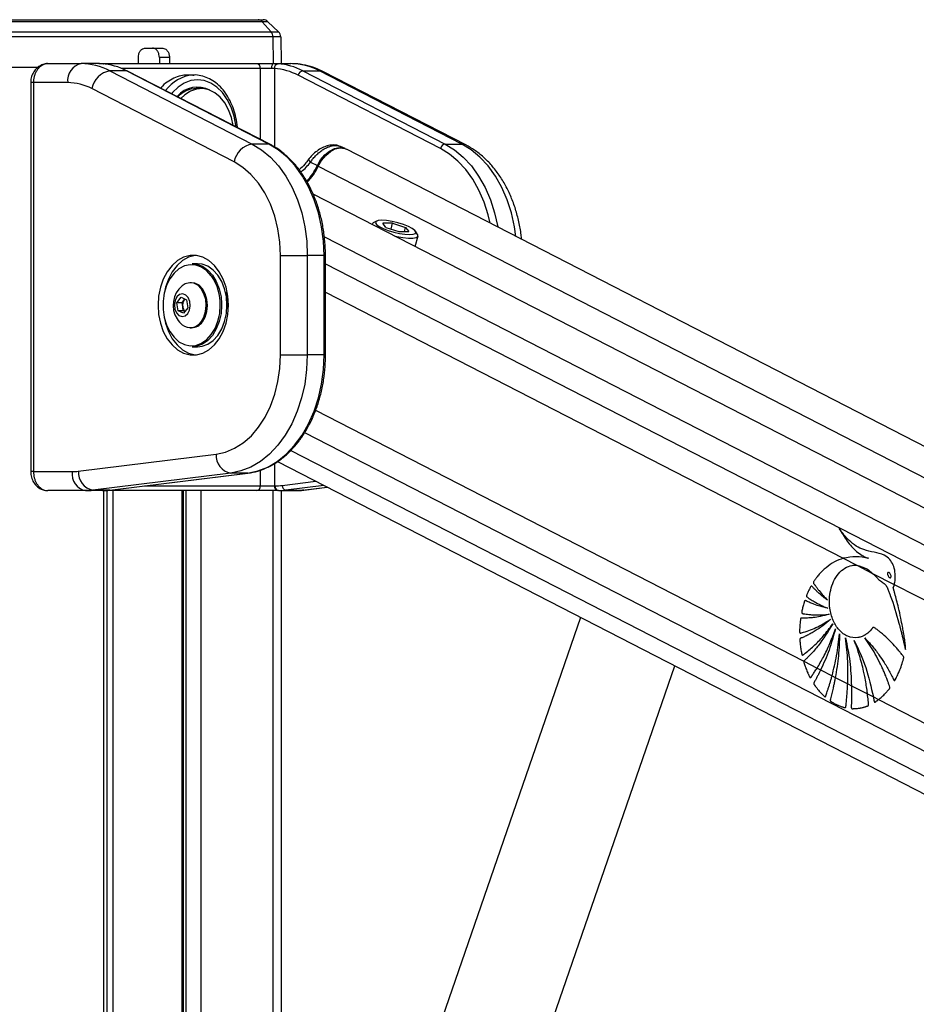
# Model space of a CAD drawing. Header units: millimetres. Extents: x 20 to 23339, y 40 to 19992.
# Tile 50 of 154: x 6815 to 7193, y 7544 to 7959. Entities that reach past the tile are written whole.
import ezdxf

# ---------------------------------------------------------------- set-up
doc = ezdxf.new("R2010")
doc.units = ezdxf.units.MM
doc.header["$LTSCALE"] = 2

msp = doc.modelspace()

# ---------------------------------------------------------------- linework, layer by layer
at = {"color": 7, "linetype": 'Continuous', "lineweight": 25}
for p, q in [((6806.09, 7959.49), (6915.45, 7959.49)), ((6917.19, 7958.65), (6807.25, 7958.65)), ((6915.45, 7959.49), (6917.52, 7959.49)), ((6920.89, 7954.36), (6917.19, 7958.65)), ((6919.6, 7958.65), (6917.19, 7958.65)), ((6924.05, 7954.36), (6919.6, 7958.65)), ((6809.71, 7954.36), (6920.89, 7954.36)), ((6920.89, 7954.36), (6924.05, 7954.36)), ((6921.65, 7952.25), (6810.22, 7952.25)), ((6924.96, 7952.25), (6921.65, 7952.25)), ((6924.96, 7952.25), (6925.16, 7940.96)), ((6867.79, 7947.49), (6875.24, 7947.49)), ((6826.84, 7940.96), (6840.85, 7940.96)), ((6848.24, 7940.96), (6840.85, 7940.96)), ((6848.24, 7940.96), (6850.01, 7940.96)), ((6850.01, 7940.96), (6914.83, 7940.96)), ((6864.96, 7940.96), (6864.96, 7943.56)), ((6878.06, 7943.56), (6873.82, 7943.56)), ((6873.82, 7943.56), (6873.88, 7940.96)), ((6878.06, 7943.56), (6878.13, 7940.96)), ((6914.83, 7940.96), (6921.86, 7940.96)), ((6921.86, 7940.96), (6929.24, 7940.96)), ((6810.34, 7939.49), (6822.89, 7939.49)), ((6852.95, 7937.94), (6912.92, 7907.07)), ((6860.02, 7937.94), (6852.95, 7937.94)), ((6919.99, 7907.07), (6860.02, 7937.94)), ((6920.42, 7906.97), (6860.45, 7937.84)), ((6888.47, 7936.16), (6885.63, 7936.16)), ((6887.93, 7936.15), (6888.47, 7936.16)), ((6921.08, 7938.96), (6916.4, 7938.96)), ((6934.26, 7937.94), (6994.24, 7907.07)), ((6934.26, 7937.94), (6941.33, 7937.94)), ((7001.31, 7907.07), (6941.33, 7937.94)), ((7003.04, 7906.67), (6943.06, 7937.54)), ((6819.57, 7932.96), (6819.57, 7768.96)), ((6820.74, 7932.96), (6820.74, 7768.96)), ((6835.2, 7932.96), (6820.74, 7932.96)), ((6992.34, 7905.19), (6932.37, 7936.06)), ((6905.33, 7899.55), (6845.35, 7930.42)), ((6891.44, 7930.46), (6889.39, 7930.46)), ((6919.99, 7907.07), (6912.92, 7907.07)), ((6952.1, 7905.13), (6950.19, 7906.02)), ((8153.66, 7287.66), (6952.67, 7904.86)), ((6994.24, 7907.07), (7001.31, 7907.07)), ((6936.92, 7900.82), (6936.93, 7900.84)), ((6937.57, 7899.43), (6940.42, 7897.96)), ((8129.24, 7274.09), (6938.61, 7885.97)), ((6965.35, 7874.57), (6963.95, 7873.8)), ((6963.49, 7873.3), (6963.47, 7873.2)), ((6972.17, 7873.67), (6968.01, 7873.67)), ((6969.32, 7871.94), (6968.01, 7873.67)), ((6969.32, 7871.94), (6974.77, 7870.2)), ((6971.54, 7871.23), (6972.17, 7873.67)), ((6972.17, 7873.67), (6977.62, 7871.94)), ((6974.77, 7870.2), (6978.92, 7870.2)), ((6977.17, 7870.2), (6977.62, 7871.94)), ((6977.62, 7871.94), (6978.92, 7870.2)), ((6982.71, 7868.98), (6981.86, 7870.33)), ((6981.71, 7863.82), (6982.86, 7868.32)), ((6924.87, 7860.09), (6936.18, 7860.09)), ((6924.87, 7818.15), (6924.87, 7860.09)), ((6936.18, 7860.09), (6936.18, 7818.15)), ((6943.25, 7860.09), (6936.18, 7860.09)), ((6943.25, 7818.15), (6943.25, 7860.09)), ((6943.84, 7818.15), (6943.84, 7860.09)), ((6889.94, 7856.62), (6887.68, 7856.62)), ((6887.39, 7848.62), (6886.86, 7848.62)), ((6881.17, 7840.16), (6882.97, 7842.5)), ((6882.97, 7842.5), (6885.31, 7841.46)), ((6883.37, 7840.16), (6884.28, 7841.33)), ((6884.28, 7841.33), (6884.62, 7841.77)), ((6885.31, 7841.46), (6885.84, 7838.08)), ((6881.7, 7836.77), (6881.17, 7840.16)), ((6883.37, 7840.16), (6881.17, 7840.16)), ((6884.04, 7835.74), (6881.7, 7836.77)), ((6883.91, 7836.77), (6881.7, 7836.77)), ((6883.64, 7838.46), (6883.37, 7840.16)), ((6883.91, 7836.77), (6883.64, 7838.46)), ((6884.6, 7836.47), (6883.91, 7836.77)), ((6885.84, 7838.08), (6884.04, 7835.74)), ((6902.31, 7839.12), (6902.29, 7837.98)), ((6886.86, 7829.62), (6887.39, 7829.62)), ((6887.68, 7821.62), (6889.94, 7821.62)), ((6924.87, 7818.15), (6936.18, 7818.15)), ((6943.25, 7818.15), (6936.18, 7818.15)), ((6839.65, 7769.12), (6897.76, 7776.31)), ((6923.57, 7773.2), (7968.68, 7236.12)), ((6820.74, 7768.96), (6837.06, 7768.96)), ((6903.91, 7768.34), (6845.8, 7761.15)), ((6852.87, 7761.15), (6910.98, 7768.34)), ((6852.99, 7761.16), (6911.1, 7768.35)), ((6910.98, 7768.34), (6903.91, 7768.34)), ((6911.1, 7768.35), (6910.98, 7768.34)), ((6916.4, 7762.96), (6922.35, 7762.96)), ((6922.35, 7762.96), (6922.62, 7762.96)), ((6934.68, 7761.18), (6944.59, 7762.4)), ((6842.72, 7760.96), (6826.84, 7760.96)), ((6849.79, 7760.96), (6842.72, 7760.96)), ((6852.87, 7761.15), (6845.8, 7761.15)), ((6850.01, 7760.96), (6849.79, 7760.96)), ((6914.83, 7760.96), (6850.01, 7760.96)), ((6851.82, 6590.02), (6851.82, 7760.96)), ((6852.99, 7761.16), (6852.87, 7761.15)), ((6883.98, 7218.4), (6883.98, 7760.96)), ((6923.76, 7760.96), (6914.83, 7760.96)), ((6924.03, 7760.96), (6923.76, 7760.96)), ((6924.03, 7760.96), (6931.1, 7760.96)), ((6925.18, 7760.96), (6925.18, 7305.15)), ((6927.12, 7761.15), (6934.19, 7761.15)), ((7162.14, 7732.44), (7167.8, 7729.53)), ((7167.8, 7729.53), (7174.5, 7726.09)), ((7174.5, 7726.09), (7183.64, 7721.39)), ((7183.64, 7721.39), (7915.04, 7345.51)), ((7051.38, 7707.52), (6977.1, 7492.63)), ((7145.5, 7689.04), (7151.1, 7686.16)), ((7018.96, 7478.15), (7091.18, 7687.07)), ((7151.1, 7686.16), (7152.61, 7685.38)), ((7152.61, 7685.38), (7157.42, 7682.91)), ((7157.42, 7682.91), (7158.79, 7682.21)), ((7158.79, 7682.21), (7164.01, 7679.53)), ((7164.01, 7679.53), (7165.59, 7678.71)), ((7165.59, 7678.71), (7172.35, 7675.24)), ((7172.35, 7675.24), (7174.82, 7673.97)), ((7174.82, 7673.97), (7176.98, 7672.86)), ((7176.98, 7672.86), (7903.1, 7299.7))]:
    msp.add_line(p, q, dxfattribs=at)
at = {"color": 8, "linetype": 'Continuous', "lineweight": 25}
for p, q in [((6921.65, 7952.25), (6921.81, 7940.96)), ((6916.4, 7938.96), (6857.82, 7938.96)), ((6916.4, 7909.04), (6916.4, 7938.96)), ((6922.35, 7938.9), (6922.35, 7905.83)), ((6820.74, 7932.96), (6819.57, 7932.96)), ((6940.81, 7897.75), (8141.32, 7280.8)), ((6943.37, 7867.99), (8114.71, 7266.02)), ((6943.84, 7860.09), (6943.25, 7860.09)), ((6943.84, 7856.64), (7930.77, 7349.45)), ((6943.84, 7844.62), (7162.14, 7732.44)), ((6900.04, 7839.84), (6900.05, 7839.12)), ((6943.84, 7818.15), (6943.25, 7818.15)), ((6939.65, 7794.83), (7145.5, 7689.04)), ((6935.06, 7785.45), (7913.5, 7282.62)), ((6929.17, 7777.89), (8023.64, 7215.44)), ((6922.35, 7772.42), (6922.35, 7762.96)), ((6820.74, 7768.96), (6819.57, 7768.96)), ((6916.4, 7762.96), (6916.4, 7769.61)), ((6867.56, 7762.96), (6916.4, 7762.96)), ((6925.58, 7763.14), (6939.75, 7764.89)), ((6943.17, 7763.13), (6927.12, 7761.15)), ((6934.19, 7761.15), (6944.54, 7762.43)), ((6850.06, 7760.96), (6850.01, 7760.96)), ((6850.44, 6590.02), (6850.44, 7760.96)), ((6854.22, 7760.96), (6854.22, 7218.4)), ((6883.4, 7218.4), (6883.4, 7760.96)), ((6885.18, 7216.08), (6885.18, 7760.96)), ((6891.35, 7760.96), (6891.35, 7213.52)), ((6921.84, 7295.46), (6921.84, 7760.96)), ((6934.68, 7761.18), (6934.19, 7761.15))]:
    msp.add_line(p, q, dxfattribs=at)
at = {"color": 8, "linetype": 'Continuous', "lineweight": 25, "flags": 128}
for points in [[(6850.01, 7940.96), (6850.26, 7940.92), (6850.45, 7940.83)], [(6943.06, 7937.54), (6942.4, 7937.8), (6941.33, 7937.94)], [(6906.11, 7914.34), (6906.04, 7914.99), (6905.3, 7918.89), (6904.09, 7922.56), (6902.45, 7925.87), (6900.43, 7928.73), (6898.08, 7931.05), (6895.49, 7932.76), (6892.73, 7933.81), (6889.88, 7934.16), (6887.03, 7933.81), (6884.27, 7932.76), (6881.68, 7931.05), (6879.34, 7928.73), (6878.98, 7928.3)], [(6920.42, 7906.97), (6920.26, 7907.04), (6919.99, 7907.07)], [(7013.28, 7873.71), (7012.42, 7877.29), (7010.7, 7882.62), (7008.53, 7887.62), (7005.95, 7892.21), (7003, 7896.31), (6999.71, 7899.88), (6996.14, 7902.86), (6992.34, 7905.19)], [(6994.24, 7907.07), (6998.2, 7904.64), (7001.92, 7901.54), (7005.34, 7897.82), (7008.42, 7893.54), (7011.11, 7888.77), (7013.36, 7883.56), (7015.15, 7878.01), (7016.45, 7872.18), (7016.47, 7872.07)], [(7024.11, 7868.14), (7023.52, 7872.18), (7022.22, 7878.01), (7020.43, 7883.56), (7018.18, 7888.77), (7015.49, 7893.54), (7012.41, 7897.82), (7008.99, 7901.54), (7005.27, 7904.64), (7001.31, 7907.07)], [(7003.04, 7906.67), (7002.38, 7906.93), (7001.31, 7907.07)], [(6937.57, 7899.43), (6937.24, 7899.84), (6937.02, 7900.2), (6936.89, 7900.5), (6936.88, 7900.73), (6936.92, 7900.82)], [(6899.04, 7834.5), (6899.24, 7835.68), (6899.49, 7839.12)]]:
    msp.add_lwpolyline(points, dxfattribs=at)
at = {"color": 7, "linetype": 'Continuous', "lineweight": 25, "flags": 128}
for points in [[(6921.86, 7940.96), (6921.71, 7940.92), (6921.56, 7940.81), (6921.43, 7940.62), (6921.31, 7940.37), (6921.21, 7940.07), (6921.14, 7939.72), (6921.1, 7939.35), (6921.08, 7938.96)], [(6860.45, 7937.84), (6860.28, 7937.91), (6860.02, 7937.94)], [(6904.93, 7914.94), (6904.23, 7918.23), (6903.03, 7921.52), (6901.4, 7924.43), (6899.42, 7926.86), (6897.15, 7928.71), (6894.67, 7929.91), (6892.08, 7930.44), (6889.46, 7930.26), (6886.91, 7929.38), (6884.53, 7927.83), (6882.91, 7926.28)], [(6912.92, 7907.07), (6916.88, 7904.64), (6920.6, 7901.54), (6924.02, 7897.82), (6927.1, 7893.54), (6929.79, 7888.77), (6932.05, 7883.56), (6933.84, 7878.01), (6935.13, 7872.18), (6935.92, 7866.18), (6936.18, 7860.09)], [(6943.25, 7860.09), (6942.99, 7866.18), (6942.2, 7872.18), (6940.91, 7878.01), (6939.12, 7883.56), (6936.86, 7888.77), (6934.17, 7893.54), (6931.09, 7897.82), (6927.67, 7901.54), (6923.95, 7904.64), (6919.99, 7907.07)], [(6940.42, 7897.96), (6941.79, 7900.39), (6943.52, 7902.49), (6945.49, 7904.13), (6947.58, 7905.18), (6949.64, 7905.6), (6951.54, 7905.35), (6952.3, 7905.02)], [(6940.81, 7897.75), (6942.19, 7900.19), (6943.93, 7902.29), (6945.9, 7903.93), (6947.98, 7904.99), (6950.05, 7905.41), (6951.96, 7905.15), (6952.67, 7904.86)], [(6924.87, 7860.09), (6924.6, 7865.77), (6923.78, 7871.35), (6922.44, 7876.72), (6920.6, 7881.79), (6918.29, 7886.46), (6915.55, 7890.64), (6912.44, 7894.26), (6909.01, 7897.25), (6905.33, 7899.55)], [(6967.62, 7874.94), (6966.1, 7874.82), (6965.18, 7874.46), (6964.94, 7873.9), (6965.38, 7873.18), (6966.48, 7872.36), (6968.14, 7871.51), (6970.24, 7870.69), (6972.6, 7869.97), (6975.02, 7869.41), (6977.33, 7869.05), (6979.32, 7868.93), (6980.83, 7869.05), (6981.75, 7869.41), (6982, 7869.97), (6981.56, 7870.69), (6980.46, 7871.51), (6978.8, 7872.36), (6976.7, 7873.18), (6974.34, 7873.9), (6971.91, 7874.46), (6969.61, 7874.82), (6967.62, 7874.94)], [(6963.95, 7873.8), (6963.83, 7873.73), (6963.48, 7873.19)], [(6972.76, 7868.42), (6973.87, 7868.16), (6976.46, 7867.68), (6978.8, 7867.42), (6980.73, 7867.42), (6982.09, 7867.68), (6982.8, 7868.16), (6982.79, 7868.84), (6982.71, 7868.98)], [(6873.25, 7839.12), (6873.5, 7835.26), (6874.25, 7831.53), (6875.48, 7828.06), (6877.13, 7824.97), (6879.15, 7822.36), (6881.48, 7820.32), (6884.04, 7818.92), (6886.73, 7818.21), (6889.47, 7818.21), (6892.16, 7818.92), (6894.72, 7820.32), (6897.05, 7822.36), (6899.07, 7824.97), (6900.73, 7828.06), (6901.95, 7831.53), (6902.7, 7835.26), (6902.95, 7839.12), (6902.7, 7842.98), (6901.95, 7846.7), (6900.73, 7850.17), (6899.07, 7853.26), (6897.05, 7855.88), (6894.72, 7857.92), (6892.16, 7859.32), (6889.47, 7860.03), (6886.73, 7860.03), (6884.04, 7859.32), (6881.48, 7857.92), (6879.15, 7855.88), (6877.13, 7853.26), (6875.48, 7850.17), (6874.25, 7846.7), (6873.5, 7842.98), (6873.25, 7839.12)], [(6889.16, 7860.06), (6888.85, 7860.03), (6886.16, 7859.32), (6883.6, 7857.92), (6881.27, 7855.88), (6879.25, 7853.26), (6877.6, 7850.17), (6876.38, 7846.7), (6875.67, 7843.33)], [(6895.89, 7851.28), (6895.72, 7851.51), (6893.79, 7853.63), (6891.59, 7855.15), (6889.22, 7856.02), (6886.78, 7856.2), (6884.36, 7855.67), (6882.07, 7854.47), (6879.99, 7852.64), (6878.22, 7850.26), (6876.82, 7847.42), (6875.86, 7844.24), (6875.36, 7840.85), (6875.36, 7837.39), (6875.86, 7834), (6876.82, 7830.82), (6878.22, 7827.98), (6879.99, 7825.6), (6882.07, 7823.76), (6884.36, 7822.56), (6886.78, 7822.04), (6889.22, 7822.21), (6891.59, 7823.08), (6893.79, 7824.61), (6895.72, 7826.72), (6897.32, 7829.35), (6898.51, 7832.37), (6899.04, 7834.5)], [(6887.68, 7856.62), (6889.55, 7856.42), (6891.97, 7855.53), (6894.22, 7853.97), (6896.2, 7851.8), (6897.83, 7849.11), (6899.05, 7846.02), (6899.8, 7842.64), (6900.04, 7839.84)], [(6902.31, 7839.12), (6902.06, 7842.64), (6901.31, 7846.02), (6900.1, 7849.11), (6898.46, 7851.8), (6896.48, 7853.97), (6894.24, 7855.53), (6891.81, 7856.42), (6889.94, 7856.62)], [(6891.4, 7832.12), (6892.57, 7834.11), (6893.31, 7836.48), (6893.57, 7839.04), (6893.34, 7841.6), (6892.62, 7843.99), (6891.48, 7846.01), (6890, 7847.52), (6888.28, 7848.4), (6886.45, 7848.6), (6884.66, 7848.1), (6883.48, 7847.33)], [(6891.94, 7832.12), (6893.1, 7834.11), (6893.85, 7836.48), (6894.11, 7839.04), (6893.88, 7841.6), (6893.16, 7843.99), (6892.02, 7846.01), (6890.53, 7847.52), (6888.82, 7848.4), (6887.39, 7848.62)], [(6885.78, 7835.62), (6886.55, 7837.11), (6886.86, 7838.92), (6886.66, 7840.75), (6885.98, 7842.33), (6884.92, 7843.42), (6883.65, 7843.86), (6882.35, 7843.58), (6881.23, 7842.62), (6880.46, 7841.12), (6880.15, 7839.32), (6880.35, 7837.49), (6881.03, 7835.9), (6882.09, 7834.81), (6883.36, 7834.37), (6884.66, 7834.66), (6885.78, 7835.62)], [(6884.68, 7841.74), (6884.49, 7841.57), (6884.28, 7841.33)], [(6901.66, 7844.68), (6902.07, 7842.56), (6902.31, 7839.12)], [(6900.05, 7839.12), (6899.8, 7835.59), (6899.05, 7832.22), (6897.83, 7829.12), (6896.2, 7826.43), (6894.22, 7824.27), (6891.97, 7822.71), (6889.55, 7821.82), (6887.68, 7821.62)], [(6889.94, 7821.62), (6891.81, 7821.82), (6894.24, 7822.71), (6896.48, 7824.27), (6898.46, 7826.43), (6900.1, 7829.12), (6901.31, 7832.22), (6902.06, 7835.59), (6902.31, 7839.12)], [(6875.67, 7834.91), (6876.38, 7831.53), (6877.6, 7828.06), (6879.25, 7824.97), (6881.27, 7822.36), (6883.6, 7820.32), (6886.16, 7818.92), (6888.85, 7818.21), (6889.16, 7818.17)], [(6897.76, 7776.31), (6901.71, 7777.18), (6905.55, 7778.8), (6909.2, 7781.13), (6912.59, 7784.13), (6915.67, 7787.75), (6918.37, 7791.92), (6920.65, 7796.57), (6922.47, 7801.61), (6923.8, 7806.96), (6924.6, 7812.5), (6924.87, 7818.15)], [(6936.18, 7818.15), (6935.91, 7811.98), (6935.11, 7805.91), (6933.78, 7800.03), (6931.95, 7794.42), (6929.64, 7789.17), (6926.9, 7784.37), (6923.75, 7780.08), (6920.26, 7776.37), (6916.47, 7773.3), (6912.44, 7770.92), (6908.23, 7769.26), (6903.91, 7768.34)], [(6910.98, 7768.34), (6915.3, 7769.26), (6919.51, 7770.92), (6923.54, 7773.3), (6927.33, 7776.37), (6930.82, 7780.08), (6933.97, 7784.37), (6936.71, 7789.17), (6939.02, 7794.42), (6940.85, 7800.03), (6942.18, 7805.91), (6942.99, 7811.98), (6943.25, 7818.15)]]:
    msp.add_lwpolyline(points, dxfattribs=at)
at = {"color": 7, "linetype": 'Continuous', "lineweight": 25}
for centre, radius, start, end in [((6915.41, 7957.19), 2.3, 39.3461, 88.8834), ((6917.52, 7956.49), 3, 46, 90), ((6918.34, 7952.24), 3.31, 0.1104, 39.6928), ((6921.96, 7952.2), 3, 1, 46), ((6842.27, 7933.96), 7.14, 101.4218, 188.0495), ((6840.71, 7914.62), 26.34, 62.3133, 89.6828), ((6847.69, 7914.36), 26.61, 62.4016, 85.9183), ((6914.59, 7939.15), 1.82, 353.8573, 82.1256), ((6924.19, 7939.09), 1.85, 101.3299, 185.5863), ((6921.94, 7914.36), 26.61, 62.4016, 85.9183), ((6929.1, 7914.62), 26.34, 62.3133, 89.6828), ((6854.53, 7928.75), 9.32, 99.7581, 169.6801), ((6920.53, 7913.42), 25.55, 62.4016, 85.9183), ((6934.66, 7935.65), 2.33, 99.7581, 169.6801), ((6835.07, 7910.83), 22.12, 62.3133, 89.6828), ((6889.82, 7920.01), 11.09, 61.4127, 140.2057), ((6889.72, 7919.09), 11.37, 91.6631, 136.0223), ((6914.5, 7897.88), 9.32, 99.7581, 169.6801), ((6994.63, 7904.77), 2.33, 99.7581, 169.6801), ((6919.51, 7907.43), 22.95, 315.5559, 335.6295), ((6919.99, 7907.18), 22.86, 314.8525, 335.6477), ((6890.23, 7839.12), 10.63, 129.3893, 212.9981), ((6887.4, 7839.13), 3.82, 144.892, 190.0632), ((6886.66, 7838.8), 3.04, 186.263, 228.4411), ((6890.23, 7839.12), 10.63, 212.9981, 230.6107), ((6886.9, 7835.04), 5.37, 230.4827, 327.0175), ((6887.18, 7835.38), 5.77, 272.1423, 325.5535), ((6905.4, 7775.84), 7.65, 176.5252, 258.7875), ((6844.13, 7767.96), 7.14, 171.9505, 258.5782), ((6837.06, 7790.03), 21.07, 270.0053, 277.0613), ((6847.29, 7768.65), 7.65, 176.5252, 258.7875), ((6914.59, 7762.76), 1.82, 277.8744, 6.1427), ((6924.12, 7762.71), 1.79, 171.9505, 258.5782), ((6924.39, 7762.71), 1.79, 171.9505, 258.5782), ((6922.62, 7787.04), 24.08, 270.0053, 277.0613), ((6927.49, 7763.02), 1.91, 176.5252, 258.7875), ((6842.71, 7786.04), 25.09, 270.0053, 277.0613), ((6849.79, 7786.04), 25.09, 270.0053, 277.0613), ((6924.03, 7786.04), 25.09, 270.0053, 277.0613), ((6931.1, 7786.04), 25.09, 270.0053, 277.0613)]:
    msp.add_arc(centre, radius, start, end, dxfattribs=at)
at = {"color": 8, "linetype": 'Continuous', "lineweight": 25}
for centre, radius, start, end in [((6889.28, 7920.48), 15.72, 94.9261, 144.5856), ((6944.87, 7906.71), 9.82, 243.01, 245.6299), ((6878.42, 7839.51), 21.07, 358.9414, 33.9683)]:
    msp.add_arc(centre, radius, start, end, dxfattribs=at)
at = {"color": 7, "linetype": 'Continuous', "lineweight": 25}
for points, knots in [([(6864.96, 7943.56), (6864.99, 7944.01), (6865.06, 7944.91), (6865.55, 7946.09), (6866.29, 7946.98), (6867.08, 7947.43), (6867.6, 7947.47), (6867.79, 7947.49)], [0, 0, 0, 0, 0.217051, 0.434103, 0.651134, 0.868186, 1, 1, 1, 1]), ([(6873.82, 7943.56), (6873.78, 7944.01), (6873.69, 7944.91), (6873.19, 7946.09), (6872.46, 7946.98), (6871.69, 7947.43), (6871.18, 7947.47), (6870.99, 7947.49)], [0, 0, 0, 0, 0.217049, 0.434099, 0.651128, 0.868179, 1, 1, 1, 1]), ([(6875.24, 7947.49), (6875.55, 7947.45), (6876.18, 7947.36), (6877.02, 7946.67), (6877.66, 7945.65), (6878, 7944.55), (6878.04, 7943.83), (6878.06, 7943.56)], [0, 0, 0, 0, 0.217103, 0.434207, 0.651285, 0.868325, 1, 1, 1, 1]), ([(6826.83, 7940.94), (6826.79, 7940.95), (6826.08, 7941.03), (6824.68, 7940.67), (6822.86, 7939.78), (6821.34, 7938.36), (6820.25, 7936.55), (6819.62, 7934.68), (6819.63, 7933.45), (6819.63, 7932.96)], [0, 0, 0, 0, 0.010624, 0.1835247, 0.354577, 0.5251379, 0.6992901, 0.8788502, 1, 1, 1, 1]), ([(6826.84, 7940.96), (6826.67, 7940.95), (6826.33, 7940.94), (6825.82, 7940.85), (6825.31, 7940.71), (6824.81, 7940.51), (6824.33, 7940.26), (6823.86, 7939.95), (6823.42, 7939.59), (6823, 7939.18), (6822.61, 7938.73), (6822.25, 7938.24), (6821.92, 7937.7), (6821.53, 7936.95), (6821.22, 7936.14), (6820.99, 7935.29), (6820.86, 7934.57), (6820.76, 7933.8), (6820.74, 7933.24), (6820.74, 7932.96)], [0, 0, 0, 0, 0.053326, 0.107028, 0.161914, 0.21721, 0.270624, 0.324415, 0.379401, 0.4348, 0.488108, 0.541793, 0.596673, 0.651967, 0.75832, 0.812311, 0.867099, 0.933183, 1, 1, 1, 1]), ([(6849.58, 7940.9), (6849.52, 7940.91), (6849.31, 7940.92), (6849, 7940.94), (6848.65, 7940.95), (6848.41, 7940.96), (6848.28, 7940.96), (6848.24, 7940.96)], [0, 0, 0, 0, 0.122193, 0.36779, 0.617695, 0.872055, 1, 1, 1, 1]), ([(6921.86, 7940.96), (6922.04, 7940.96), (6922.39, 7940.96), (6922.9, 7940.95), (6923.39, 7940.93), (6923.68, 7940.91), (6923.83, 7940.9)], [0, 0, 0, 0, 0.2445517, 0.4911943, 0.7444551, 1, 1, 1, 1]), ([(6943.06, 7937.54), (6942.26, 7937.93), (6940.11, 7938.97), (6936.46, 7940.15), (6932.62, 7940.86), (6930.21, 7940.93), (6929.24, 7940.96)], [0, 0, 0, 0, 0.183481, 0.491955, 0.79717, 1, 1, 1, 1]), ([(6906.73, 7914.02), (6906.72, 7914.08), (6906.68, 7915.48), (6906.16, 7918.15), (6905.15, 7921.92), (6903.66, 7925.41), (6901.8, 7928.54), (6899.57, 7931.23), (6897.05, 7933.4), (6894.29, 7935), (6891.39, 7935.92), (6889.22, 7936.27), (6888.06, 7936.12), (6887.89, 7936.1)], [0, 0, 0, 0, 0.005131, 0.114038, 0.223071, 0.332272, 0.441638, 0.551027, 0.660122, 0.768456, 0.875571, 0.981348, 1, 1, 1, 1]), ([(6922.35, 7938.9), (6922.26, 7938.91), (6922.08, 7938.93), (6921.77, 7938.95), (6921.44, 7938.96), (6921.2, 7938.96), (6921.08, 7938.96)], [0, 0, 0, 0, 0.2440583, 0.4903694, 0.7439183, 1, 1, 1, 1]), ([(6885.64, 7936.08), (6884.95, 7936.08), (6883.28, 7936.08), (6880.6, 7935.26), (6877.76, 7933.73), (6875.65, 7932.15), (6874.64, 7930.94), (6874.41, 7930.66)], [0, 0, 0, 0, 0.171999, 0.419857, 0.674894, 0.922924, 1, 1, 1, 1]), ([(6943.84, 7860.09), (6943.83, 7861.08), (6943.79, 7863.95), (6943.38, 7868.67), (6942.47, 7874.17), (6941.12, 7879.49), (6939.35, 7884.56), (6937.17, 7889.34), (6934.62, 7893.74), (6931.72, 7897.72), (6928.51, 7901.22), (6925.1, 7904.13), (6922.35, 7905.95), (6920.79, 7906.78), (6920.42, 7906.97)], [0, 0, 0, 0, 0.049171, 0.142068, 0.235022, 0.32801, 0.421041, 0.514118, 0.607231, 0.700348, 0.793408, 0.886328, 0.973612, 1, 1, 1, 1]), ([(6950.17, 7905.97), (6949.8, 7906.14), (6948.85, 7906.59), (6947.12, 7906.73), (6945.1, 7906.5), (6942.95, 7905.77), (6940.76, 7904.56), (6938.73, 7902.9), (6937.42, 7901.61), (6936.95, 7900.86), (6936.93, 7900.83)], [0, 0, 0, 0, 0.087117, 0.21869, 0.35615, 0.507536, 0.667365, 0.829274, 0.994434, 1, 1, 1, 1]), ([(6937.57, 7899.43), (6937.85, 7899.85), (6938.3, 7900.52), (6939.19, 7901.61), (6940.02, 7902.5), (6940.9, 7903.3), (6941.79, 7904.02), (6942.71, 7904.66), (6943.63, 7905.2), (6944.55, 7905.66), (6945.47, 7906.02), (6946.37, 7906.27), (6947.26, 7906.44), (6948.11, 7906.49), (6948.91, 7906.42), (6949.48, 7906.29), (6949.91, 7906.16), (6950.13, 7906.05), (6950.19, 7906.02)], [0, 0, 0, 0, 0.086519, 0.136994, 0.239537, 0.291724, 0.340202, 0.438623, 0.488674, 0.536368, 0.633212, 0.682468, 0.731115, 0.829996, 0.880343, 0.931287, 0.982603, 1, 1, 1, 1]), ([(7026.52, 7866.9), (7026.47, 7867.53), (7026.27, 7870.03), (7025.44, 7874.31), (7024.04, 7879.67), (7022.15, 7884.8), (7019.83, 7889.62), (7017.1, 7894.07), (7013.98, 7898.09), (7010.5, 7901.61), (7006.85, 7904.52), (7004.26, 7905.98), (7003.04, 7906.67)], [0, 0, 0, 0, 0.035868, 0.144021, 0.252352, 0.360895, 0.469647, 0.578523, 0.687306, 0.795683, 0.90325, 1, 1, 1, 1]), ([(6936.89, 7900.85), (6936.48, 7900.3), (6935.41, 7898.89), (6933.98, 7897.3), (6932.94, 7896.37), (6932.73, 7896.18)], [0, 0, 0, 0, 0.337695, 0.866303, 1, 1, 1, 1]), ([(6917.69, 7770.06), (6918.84, 7770.55), (6921.27, 7771.58), (6924.8, 7773.88), (6928.27, 7776.78), (6931.47, 7780.22), (6934.38, 7784.14), (6936.96, 7788.5), (6939.17, 7793.23), (6940.97, 7798.27), (6942.37, 7803.57), (6943.32, 7809.05), (6943.78, 7813.94), (6943.82, 7816.98), (6943.84, 7818.15)], [0, 0, 0, 0, 0.075973, 0.162036, 0.248467, 0.335227, 0.422233, 0.509398, 0.596648, 0.683931, 0.771215, 0.85849, 0.94576, 1, 1, 1, 1]), ([(6819.57, 7768.96), (6819.57, 7768.93), (6819.51, 7768.14), (6819.82, 7766.57), (6820.69, 7764.44), (6822.12, 7762.71), (6823.87, 7761.57), (6825.48, 7760.98), (6826.48, 7761.02), (6826.84, 7761.04)], [0, 0, 0, 0, 0.007235, 0.19321, 0.383125, 0.575022, 0.744089, 0.910323, 1, 1, 1, 1]), ([(6820.74, 7768.96), (6820.75, 7768.52), (6820.79, 7767.63), (6821.05, 7766.34), (6821.46, 7765.11), (6822.02, 7763.99), (6822.72, 7763.01), (6823.53, 7762.2), (6824.44, 7761.56), (6825.32, 7761.18), (6826.13, 7760.99), (6826.6, 7760.97), (6826.84, 7760.96)], [0, 0, 0, 0, 0.1046551, 0.2123029, 0.3167379, 0.4241342, 0.5288913, 0.6366189, 0.7423796, 0.8511827, 0.9250868, 1, 1, 1, 1]), ([(6911.1, 7768.35), (6911.84, 7768.46), (6913.91, 7768.78), (6916.13, 7769.33), (6917.55, 7769.99), (6917.69, 7770.06)], [0, 0, 0, 0, 0.329072, 0.931306, 1, 1, 1, 1]), ([(6931.1, 7760.96), (6931.99, 7760.98), (6933.18, 7761), (6934.36, 7761.14), (6934.68, 7761.18)], [0, 0, 0, 0, 0.738202, 1, 1, 1, 1]), ([(7183.64, 7721.39), (7183.69, 7721.57), (7183.74, 7721.8), (7183.8, 7722.05), (7183.83, 7722.22), (7183.92, 7722.71), (7184.13, 7724.22), (7184.07, 7726.75), (7183.28, 7729.7), (7181.72, 7732.23), (7178.96, 7734.27), (7175.12, 7734.96), (7171.13, 7735.86), (7167.5, 7737.41), (7164.74, 7739.74), (7162.36, 7742.29), (7161.09, 7744.1), (7160.44, 7745.02)], [0, 0, 0, 0, 0.0128243, 0.0160293, 0.0176317, 0.0240423, 0.0497305, 0.1190583, 0.1883106, 0.2569438, 0.3409778, 0.4760744, 0.611696, 0.7174469, 0.8271337, 0.9131092, 1, 1, 1, 1]), ([(7160.44, 7745.02), (7161.5, 7743.18), (7163.61, 7739.52), (7167.03, 7735.8), (7169.75, 7733.81), (7171.25, 7733.03), (7172.13, 7732.64), (7172.59, 7732.5), (7172.82, 7732.43)], [0, 0, 0, 0, 0.325675, 0.650339, 0.822905, 0.91105, 0.955444, 1, 1, 1, 1]), ([(9018.44, 7736.15), (9004.86, 7728.61), (8922.62, 7682.94), (8771.2, 7599.42), (8495.11, 7447.73), (8011.15, 7182.77), (7478.52, 6891.83), (7084.19, 6676.57), (6966.76, 6612.47)], [0, 0, 0, 0, 0.019985, 0.121052, 0.22212, 0.424256, 0.828547, 1, 1, 1, 1]), ([(7172.82, 7732.43), (7171.06, 7732.74), (7167.49, 7733.38), (7163.94, 7732.76), (7162.14, 7732.44)], [0, 0, 0, 0, 0.49392, 1, 1, 1, 1]), ([(7162.14, 7732.44), (7160.88, 7731.99), (7158.36, 7731.08), (7154.97, 7728.71), (7152.52, 7726.32), (7151.16, 7724.65), (7150.6, 7723.9), (7150.32, 7723.51), (7150.03, 7723.07), (7149.75, 7722.74), (7149.59, 7722.41), (7149.56, 7722.2), (7149.6, 7721.97), (7149.75, 7721.71), (7149.95, 7721.44), (7150.15, 7721.21), (7150.54, 7720.7), (7151.13, 7719.87), (7152.25, 7718.44), (7153.68, 7716.7), (7154.89, 7715.4), (7155.49, 7714.75)], [0, 0, 0, 0, 0.170321, 0.3431, 0.494952, 0.561808, 0.579327, 0.59685, 0.614378, 0.63513, 0.645402, 0.650074, 0.654865, 0.666912, 0.680629, 0.691342, 0.70081, 0.750688, 0.800565, 0.900282, 1, 1, 1, 1]), ([(7187.53, 7690.11), (7187.58, 7690.24), (7187.63, 7690.42), (7187.65, 7690.69), (7187.6, 7690.87), (7187.44, 7691.12), (7187.07, 7691.56), (7186.46, 7692.39), (7185.52, 7693.56), (7184.01, 7695.34), (7181.96, 7697.55), (7179.78, 7699.61), (7178.02, 7701.1), (7176.9, 7702.01), (7175.96, 7702.65), (7175.38, 7703.29), (7174.79, 7703.36), (7174.53, 7703.09), (7174.06, 7702.49), (7173.14, 7701.38), (7172.07, 7700.57), (7171.27, 7700.08), (7170.98, 7699.92), (7170.43, 7699.64), (7169.56, 7699.28), (7167.36, 7698.74), (7164.04, 7699.15), (7160.33, 7701.87), (7157.67, 7706.14), (7156.39, 7710.83), (7156.21, 7715.27), (7156.74, 7719.12), (7158, 7722.85), (7160.04, 7726.09), (7162.74, 7728.45), (7165.43, 7729.57), (7167.14, 7729.54), (7167.8, 7729.53)], [0, 0, 0, 0, 0.005222, 0.00705, 0.009524, 0.012096, 0.018903, 0.033777, 0.054996, 0.082593, 0.133161, 0.185648, 0.215166, 0.237428, 0.250526, 0.268263, 0.273769, 0.278869, 0.283861, 0.306281, 0.339443, 0.344858, 0.350272, 0.355686, 0.374083, 0.39607, 0.468653, 0.538305, 0.602711, 0.66846, 0.714341, 0.760165, 0.807683, 0.860647, 0.913453, 0.966526, 1, 1, 1, 1]), ([(7167.8, 7729.53), (7169.28, 7729.14), (7171.66, 7728.52), (7173.72, 7726.76), (7174.5, 7726.09)], [0, 0, 0, 0, 0.620885, 1, 1, 1, 1]), ([(7174.5, 7726.09), (7174.96, 7725.64), (7175.6, 7725.02), (7176.39, 7724.18), (7176.9, 7723.66), (7177.74, 7722.88), (7178.93, 7722.2), (7180.28, 7721.12), (7180.9, 7719.44), (7181.41, 7718.24), (7181.72, 7717.43), (7181.86, 7717.06), (7181.92, 7716.9), (7181.94, 7716.83), (7181.95, 7716.8), (7181.96, 7716.79), (7181.96, 7716.78), (7181.96, 7716.78), (7183.35, 7713), (7184.7, 7708.56), (7186.03, 7703.53), (7186.44, 7701.95), (7186.83, 7700.37), (7187.22, 7698.79), (7187.6, 7697.21), (7187.98, 7695.64), (7188.22, 7694.58), (7188.34, 7694.06)], [0, 0, 0, 0, 0.061385, 0.084428, 0.107288, 0.130191, 0.194029, 0.247865, 0.293247, 0.336626, 0.356113, 0.364687, 0.36846, 0.370119, 0.37085, 0.371171, 0.371312, 0.371375, 0.371424, 0.699593, 0.742663, 0.785721, 0.828754, 0.871748, 0.914688, 0.957557, 1, 1, 1, 1]), ([(7180.94, 7726.39), (7180.91, 7726.35), (7180.84, 7726.26), (7180.79, 7726.06), (7180.79, 7725.77), (7180.89, 7725.32), (7181.15, 7724.78), (7181.48, 7724.39), (7181.77, 7724.23), (7181.93, 7724.21), (7182.07, 7724.26), (7182.13, 7724.33), (7182.16, 7724.36)], [0, 0, 0, 0, 0.054409, 0.108831, 0.182979, 0.304817, 0.522551, 0.753607, 0.828743, 0.904472, 0.959024, 1, 1, 1, 1]), ([(7182.16, 7724.36), (7182.19, 7724.4), (7182.25, 7724.49), (7182.31, 7724.69), (7182.31, 7724.97), (7182.21, 7725.42), (7181.96, 7725.96), (7181.63, 7726.35), (7181.35, 7726.51), (7181.18, 7726.54), (7181.03, 7726.49), (7180.97, 7726.42), (7180.94, 7726.39)], [0, 0, 0, 0, 0.054059, 0.108137, 0.18149, 0.301977, 0.518461, 0.74882, 0.824555, 0.900875, 0.955234, 1, 1, 1, 1]), ([(7155.49, 7714.75), (7154.89, 7715.21), (7153.68, 7716.14), (7152.18, 7717.44), (7150.98, 7718.55), (7150.21, 7719.3), (7149.66, 7719.86), (7149.24, 7720.26), (7148.98, 7720.61), (7148.76, 7720.72), (7148.68, 7720.73), (7148.59, 7720.68), (7148.41, 7720.48), (7148.17, 7720.03), (7147.74, 7719.2), (7147.35, 7718.31), (7146.98, 7717.47), (7146.78, 7717.02), (7146.68, 7716.71), (7146.65, 7716.53), (7146.67, 7716.37), (7146.74, 7716.24), (7146.92, 7716.06), (7147.4, 7715.74), (7148.38, 7715.04), (7150.19, 7713.99), (7152.67, 7712.64), (7154.63, 7711.83), (7155.64, 7711.41)], [0, 0, 0, 0, 0.0957603, 0.1915202, 0.2467589, 0.296659, 0.3224907, 0.3418214, 0.3671379, 0.3709819, 0.3746497, 0.3786075, 0.3834286, 0.4068288, 0.4342892, 0.4854536, 0.5103757, 0.5314302, 0.5386662, 0.5445292, 0.5490361, 0.5540371, 0.5600312, 0.5801648, 0.6281075, 0.7139882, 0.8534141, 1, 1, 1, 1]), ([(7188.34, 7694.06), (7188.35, 7694.76), (7188.37, 7695.73), (7188.17, 7697.05), (7188.03, 7698.12), (7187.8, 7699.63), (7187.49, 7701.48), (7187.02, 7704.12), (7186.35, 7707.49), (7185.52, 7711.21), (7184.67, 7714.68), (7184.03, 7717.15), (7183.6, 7718.7), (7183.39, 7719.37), (7183.31, 7719.66), (7183.28, 7719.82), (7183.25, 7719.91), (7183.23, 7719.96), (7183.21, 7720.05), (7183.25, 7720.18), (7183.32, 7720.35), (7183.48, 7720.73), (7183.57, 7721.1), (7183.64, 7721.39)], [0, 0, 0, 0, 0.072987, 0.101721, 0.141523, 0.186708, 0.264189, 0.34167, 0.473093, 0.631062, 0.75172, 0.858594, 0.908141, 0.926881, 0.935038, 0.941371, 0.943446, 0.945805, 0.947814, 0.952903, 0.959258, 0.968238, 1, 1, 1, 1]), ([(7155.64, 7711.41), (7154.54, 7711.65), (7152.58, 7712.09), (7150.1, 7712.91), (7148.41, 7713.58), (7147.31, 7714.06), (7146.65, 7714.36), (7146.23, 7714.61), (7146.02, 7714.61), (7145.91, 7714.51), (7145.85, 7714.43), (7145.75, 7714.19), (7145.56, 7713.67), (7145.33, 7712.88), (7145.12, 7711.99), (7144.91, 7711.13), (7144.74, 7710.4), (7144.63, 7709.88), (7144.6, 7709.63), (7144.61, 7709.5), (7144.63, 7709.4), (7144.69, 7709.28), (7144.84, 7709.17), (7145.06, 7709.13), (7145.6, 7709.06), (7146.47, 7708.89), (7147.73, 7708.74), (7149.09, 7708.61), (7151.93, 7708.47), (7154.28, 7708.68), (7156.15, 7708.85)], [0, 0, 0, 0, 0.130262, 0.233617, 0.299768, 0.336789, 0.369447, 0.380584, 0.390293, 0.392933, 0.395825, 0.399941, 0.415813, 0.444971, 0.471103, 0.493456, 0.520924, 0.53476, 0.538753, 0.542051, 0.544892, 0.547529, 0.554863, 0.563496, 0.573591, 0.618893, 0.666575, 0.72277, 0.779183, 1, 1, 1, 1]), ([(7156.15, 7708.85), (7154.93, 7708.51), (7152.72, 7707.9), (7149.85, 7707.46), (7147.83, 7707.29), (7146.52, 7707.23), (7145.69, 7707.23), (7145.09, 7707.22), (7144.7, 7707.26), (7144.43, 7707.27), (7144.31, 7707.22), (7144.25, 7707.18), (7144.18, 7707.11), (7144.13, 7706.96), (7144.1, 7706.65), (7144.04, 7706.22), (7143.96, 7705.5), (7143.86, 7704.29), (7143.75, 7702.93), (7143.72, 7701.82), (7143.73, 7701.32), (7143.77, 7701.13), (7143.84, 7701), (7143.97, 7700.93), (7144.12, 7700.92), (7144.3, 7700.96), (7144.44, 7701.01), (7144.53, 7701.04), (7144.57, 7701.05), (7144.58, 7701.05), (7144.59, 7701.06), (7144.59, 7701.06), (7144.59, 7701.06), (7144.6, 7701.06), (7144.6, 7701.06), (7146.62, 7701.6), (7150.82, 7703.04), (7154.77, 7705.46), (7156.82, 7706.71)], [0, 0, 0, 0, 0.124268, 0.224134, 0.287391, 0.32581, 0.354668, 0.370117, 0.385225, 0.394173, 0.396313, 0.398354, 0.400352, 0.404874, 0.409569, 0.422064, 0.435864, 0.460943, 0.507806, 0.532673, 0.538552, 0.542987, 0.546573, 0.550039, 0.555782, 0.562197, 0.56788, 0.570235, 0.571223, 0.571646, 0.57183, 0.571911, 0.571946, 0.571962, 0.571969, 0.571974, 0.777422, 1, 1, 1, 1]), ([(7156.82, 7706.71), (7155.72, 7705.78), (7153.62, 7704.01), (7150.83, 7702.13), (7148.67, 7700.86), (7147.25, 7700.11), (7146.18, 7699.58), (7145.41, 7699.24), (7144.76, 7698.93), (7144.29, 7698.82), (7144.01, 7698.64), (7143.92, 7698.56), (7143.87, 7698.47), (7143.83, 7698.35), (7143.83, 7698.1), (7143.86, 7697.64), (7143.93, 7696.92), (7144.02, 7695.97), (7144.2, 7694.57), (7144.4, 7693.3), (7144.59, 7692.33), (7144.65, 7691.98), (7144.7, 7691.8), (7144.76, 7691.69), (7144.83, 7691.62), (7144.91, 7691.59), (7145.1, 7691.61), (7145.29, 7691.76), (7145.47, 7691.91), (7145.54, 7691.98), (7145.57, 7692), (7145.58, 7692.01), (7145.58, 7692.01), (7145.59, 7692.02), (7145.59, 7692.02), (7145.59, 7692.02), (7145.59, 7692.02), (7146.98, 7693.06), (7149.78, 7695.42), (7153.87, 7699.62), (7156.39, 7703.01), (7157.69, 7704.76)], [0, 0, 0, 0, 0.108949, 0.208094, 0.263111, 0.308423, 0.336747, 0.360079, 0.37671, 0.395394, 0.400258, 0.402679, 0.404737, 0.406695, 0.410739, 0.419483, 0.434414, 0.454793, 0.477277, 0.51983, 0.532788, 0.53826, 0.541373, 0.544322, 0.546268, 0.548762, 0.551547, 0.562359, 0.567025, 0.568834, 0.569564, 0.56987, 0.570002, 0.570059, 0.570085, 0.570096, 0.5701, 0.570104, 0.704082, 0.847381, 1, 1, 1, 1]), ([(7157.69, 7704.76), (7155.73, 7701.58), (7152.9, 7696.99), (7149.1, 7692.66), (7147.45, 7690.97), (7146.72, 7690.26), (7146.34, 7689.9), (7145.98, 7689.52), (7145.64, 7689.31), (7145.52, 7689.08), (7145.5, 7689.04)], [0, 0, 0, 0, 0.539634, 0.777256, 0.881908, 0.90933, 0.936757, 0.964191, 0.992825, 1, 1, 1, 1]), ([(7151.1, 7686.16), (7152, 7687.68), (7153.95, 7690.96), (7156.58, 7696.47), (7158.08, 7700.61), (7158.83, 7702.7)], [0, 0, 0, 0, 0.298622, 0.646049, 1, 1, 1, 1]), ([(7158.83, 7702.7), (7158.01, 7699.66), (7156.35, 7693.59), (7153.86, 7688.12), (7152.61, 7685.38)], [0, 0, 0, 0, 0.500097, 1, 1, 1, 1]), ([(7157.42, 7682.91), (7158.13, 7685.72), (7159.58, 7691.48), (7160.22, 7697.54), (7160.55, 7700.65)], [0, 0, 0, 0, 0.486212, 1, 1, 1, 1]), ([(7160.55, 7700.65), (7160.47, 7697.53), (7160.31, 7691.3), (7159.29, 7685.24), (7158.79, 7682.21)], [0, 0, 0, 0, 0.500115, 1, 1, 1, 1]), ([(7163.11, 7698.88), (7163.78, 7695.58), (7165.13, 7688.99), (7165.44, 7682.14), (7165.59, 7678.71)], [0, 0, 0, 0, 0.500144, 1, 1, 1, 1]), ([(7164.01, 7679.53), (7164.09, 7682.67), (7164.27, 7689.17), (7163.51, 7695.57), (7163.11, 7698.88)], [0, 0, 0, 0, 0.484531, 1, 1, 1, 1]), ([(7166.79, 7697.77), (7168.53, 7694.07), (7172, 7686.67), (7173.88, 7678.2), (7174.82, 7673.97)], [0, 0, 0, 0, 0.5000027, 1, 1, 1, 1]), ([(7172.35, 7675.24), (7172.29, 7675.76), (7172.11, 7677.21), (7171.73, 7679.69), (7171.25, 7682.36), (7170.64, 7685.23), (7169.93, 7688.17), (7169, 7691.45), (7167.97, 7694.66), (7167.18, 7696.73), (7166.79, 7697.77)], [0, 0, 0, 0, 0.066205, 0.183788, 0.317485, 0.41147, 0.558603, 0.705732, 0.852863, 1, 1, 1, 1]), ([(7176.98, 7672.86), (7177.05, 7672.92), (7177.19, 7673.02), (7177.57, 7673.31), (7178.14, 7673.79), (7179.08, 7674.64), (7179.88, 7675.46), (7180.52, 7676.18), (7180.84, 7676.55), (7181.19, 7677), (7181.54, 7677.33), (7181.76, 7677.68), (7181.79, 7677.96), (7181.72, 7678.41), (7181.4, 7679.11), (7181.09, 7680.05), (7180.75, 7680.95), (7180.42, 7681.84), (7179.95, 7683.04), (7179.33, 7684.54), (7178.52, 7686.37), (7177.33, 7688.9), (7175.66, 7692.07), (7173.52, 7695.63), (7171.97, 7697.83), (7171.19, 7698.93)], [0, 0, 0, 0, 0.009773, 0.01955, 0.053503, 0.090987, 0.156953, 0.174231, 0.191508, 0.208784, 0.232016, 0.242885, 0.248402, 0.255249, 0.282679, 0.320214, 0.345703, 0.371192, 0.407907, 0.464935, 0.521963, 0.594639, 0.729773, 0.864843, 1, 1, 1, 1]), ([(7171.19, 7698.93), (7172.24, 7697.82), (7174.33, 7695.59), (7177.05, 7692.05), (7179.12, 7688.96), (7180.63, 7686.47), (7181.59, 7684.75), (7182.38, 7683.25), (7182.93, 7682.2), (7183.29, 7681.37), (7183.49, 7680.97), (7183.6, 7680.88), (7183.69, 7680.85), (7183.82, 7680.88), (7183.94, 7681.01), (7184.07, 7681.24), (7184.28, 7681.69), (7184.59, 7682.22), (7185.12, 7683.29), (7185.86, 7684.96), (7186.77, 7687.35), (7187.28, 7689.19), (7187.53, 7690.11)], [0, 0, 0, 0, 0.152817, 0.305598, 0.431743, 0.504493, 0.577242, 0.613253, 0.658131, 0.685771, 0.69446, 0.697026, 0.701153, 0.704888, 0.711447, 0.718643, 0.72912, 0.755836, 0.775879, 0.836896, 0.918475, 1, 1, 1, 1]), ([(7145.5, 7689.04), (7145.49, 7689.02), (7145.48, 7688.97), (7145.47, 7688.9), (7145.46, 7688.83), (7145.47, 7688.71), (7145.51, 7688.55), (7145.58, 7688.33), (7145.66, 7688.1), (7145.79, 7687.74), (7145.92, 7687.34), (7146.06, 7686.92), (7146.21, 7686.5), (7146.45, 7685.87), (7146.77, 7685.05), (7147.1, 7684.29), (7147.37, 7683.7), (7147.58, 7683.26), (7147.76, 7682.89), (7147.89, 7682.59), (7147.98, 7682.42), (7148.05, 7682.31), (7148.1, 7682.24), (7148.16, 7682.19), (7148.21, 7682.15), (7148.26, 7682.13), (7148.3, 7682.13), (7148.35, 7682.13), (7148.4, 7682.15), (7148.46, 7682.19), (7148.54, 7682.26), (7148.64, 7682.38), (7148.73, 7682.52), (7148.8, 7682.64), (7148.84, 7682.71), (7148.87, 7682.76), (7148.9, 7682.8), (7148.92, 7682.84), (7148.93, 7682.85), (7148.94, 7682.87), (7148.96, 7682.9), (7149.02, 7682.99), (7149.11, 7683.12), (7149.33, 7683.44), (7149.65, 7683.92), (7150.11, 7684.62), (7150.59, 7685.36), (7150.93, 7685.9), (7151.1, 7686.16)], [0, 0, 0, 0, 0.005125, 0.0104, 0.015527, 0.020787, 0.036701, 0.05297, 0.072022, 0.091083, 0.141887, 0.167284, 0.192681, 0.243478, 0.319674, 0.395954, 0.434048, 0.472143, 0.510238, 0.529281, 0.548401, 0.555181, 0.562013, 0.568805, 0.575787, 0.580205, 0.584754, 0.589173, 0.593702, 0.601188, 0.608864, 0.625207, 0.641811, 0.649952, 0.658094, 0.662164, 0.666235, 0.670306, 0.671324, 0.671832, 0.673868, 0.682008, 0.69829, 0.714572, 0.779699, 0.844839, 0.922409, 1, 1, 1, 1]), ([(7152.61, 7685.38), (7152.4, 7684.96), (7151.98, 7684.12), (7151.34, 7682.87), (7150.69, 7681.66), (7150.24, 7680.78), (7149.94, 7680.31), (7149.88, 7680.22), (7149.82, 7680.12), (7149.77, 7680.02), (7149.72, 7679.89), (7149.69, 7679.78), (7149.69, 7679.71), (7149.69, 7679.63), (7149.71, 7679.55), (7149.74, 7679.46), (7149.8, 7679.33), (7149.88, 7679.21), (7149.96, 7679.09), (7150.05, 7678.98), (7150.19, 7678.81), (7150.36, 7678.58), (7150.61, 7678.23), (7150.93, 7677.8), (7151.32, 7677.3), (7151.77, 7676.76), (7152.18, 7676.28), (7152.55, 7675.88), (7152.92, 7675.47), (7153.28, 7675.11), (7153.62, 7674.78), (7153.76, 7674.64), (7153.91, 7674.49), (7154.05, 7674.34), (7154.22, 7674.19), (7154.34, 7674.11), (7154.4, 7674.07), (7154.46, 7674.06), (7154.51, 7674.05), (7154.55, 7674.06), (7154.6, 7674.09), (7154.63, 7674.12), (7154.67, 7674.16), (7154.72, 7674.24), (7154.76, 7674.34), (7154.8, 7674.45), (7154.83, 7674.54), (7154.86, 7674.62), (7154.87, 7674.67), (7154.88, 7674.7), (7154.9, 7674.75), (7154.94, 7674.88), (7155.01, 7675.07), (7155.17, 7675.54), (7155.41, 7676.25), (7155.76, 7677.35), (7156.16, 7678.61), (7156.59, 7680.02), (7157.01, 7681.46), (7157.29, 7682.43), (7157.42, 7682.91)], [0, 0, 0, 0, 0.0597541, 0.1195416, 0.1792956, 0.2390829, 0.246561, 0.2540301, 0.2540449, 0.2615081, 0.269113, 0.2718844, 0.2747243, 0.2775018, 0.2803771, 0.2845232, 0.2887723, 0.2982698, 0.3030747, 0.3077403, 0.3176285, 0.3318341, 0.3460454, 0.3744333, 0.4028213, 0.4312233, 0.4690759, 0.488014, 0.5069296, 0.5449274, 0.5591207, 0.5733137, 0.5733146, 0.5875078, 0.6017288, 0.6057304, 0.6097661, 0.6124027, 0.6150984, 0.6177412, 0.6204911, 0.6227563, 0.625069, 0.6294537, 0.6339417, 0.6391003, 0.6442721, 0.6468497, 0.6494273, 0.6497495, 0.6510383, 0.6561933, 0.6665034, 0.6768136, 0.7180553, 0.7593082, 0.8193939, 0.8794795, 0.9395651, 1, 1, 1, 1]), ([(7158.79, 7682.21), (7158.69, 7681.7), (7158.54, 7680.93), (7158.33, 7679.92), (7158.11, 7678.9), (7157.87, 7677.77), (7157.58, 7676.52), (7157.32, 7675.4), (7157.05, 7674.3), (7156.86, 7673.49), (7156.73, 7673.04), (7156.7, 7672.93), (7156.66, 7672.81), (7156.64, 7672.69), (7156.63, 7672.58), (7156.63, 7672.51), (7156.65, 7672.45), (7156.66, 7672.39), (7156.68, 7672.34), (7156.72, 7672.28), (7156.77, 7672.22), (7156.86, 7672.13), (7156.98, 7672.05), (7157.12, 7671.97), (7157.27, 7671.9), (7157.55, 7671.71), (7157.98, 7671.45), (7158.62, 7671.09), (7159.21, 7670.8), (7159.73, 7670.55), (7160.26, 7670.32), (7160.85, 7670.09), (7161.52, 7669.86), (7162.02, 7669.7), (7162.42, 7669.57), (7162.65, 7669.51), (7162.82, 7669.49), (7162.91, 7669.47), (7162.98, 7669.48), (7163.03, 7669.5), (7163.09, 7669.53), (7163.13, 7669.58), (7163.17, 7669.64), (7163.2, 7669.71), (7163.23, 7669.81), (7163.27, 7669.98), (7163.29, 7670.22), (7163.3, 7670.43), (7163.31, 7670.56), (7163.31, 7670.58), (7163.31, 7670.6), (7163.32, 7670.66), (7163.34, 7670.82), (7163.36, 7671.05), (7163.42, 7671.63), (7163.5, 7672.48), (7163.63, 7673.9), (7163.74, 7675.26), (7163.83, 7676.57), (7163.92, 7677.88), (7163.97, 7678.87), (7164.01, 7679.53)], [0, 0, 0, 0, 0.0525994, 0.0789095, 0.1051997, 0.1579271, 0.1973754, 0.2368372, 0.2762855, 0.3157473, 0.3223275, 0.3256211, 0.3289043, 0.3355078, 0.3378659, 0.3402738, 0.3421807, 0.3441451, 0.3460517, 0.3479982, 0.3516066, 0.3553039, 0.3625641, 0.3699043, 0.3771445, 0.3843969, 0.4133596, 0.4423467, 0.480966, 0.5002925, 0.5195868, 0.5584136, 0.587376, 0.6163485, 0.6308293, 0.6453377, 0.6501381, 0.6549493, 0.6577001, 0.6605076, 0.6632649, 0.6661319, 0.6685048, 0.6709323, 0.6751463, 0.6794642, 0.6891201, 0.698823, 0.7012309, 0.7013062, 0.7016071, 0.702811, 0.7076265, 0.7172576, 0.7268889, 0.7654146, 0.8039528, 0.8692207, 0.9018744, 0.9344904, 1, 1, 1, 1]), ([(7165.59, 7678.71), (7165.6, 7678.08), (7165.62, 7676.81), (7165.62, 7674.91), (7165.6, 7673.01), (7165.59, 7671.6), (7165.54, 7670.68), (7165.51, 7670.28), (7165.49, 7669.91), (7165.5, 7669.65), (7165.51, 7669.47), (7165.53, 7669.38), (7165.55, 7669.3), (7165.58, 7669.24), (7165.61, 7669.19), (7165.66, 7669.14), (7165.71, 7669.1), (7165.79, 7669.06), (7165.91, 7669.04), (7166.06, 7669.04), (7166.22, 7669.05), (7166.55, 7669.05), (7167.04, 7669.06), (7167.77, 7669.1), (7168.42, 7669.17), (7169, 7669.26), (7169.58, 7669.36), (7170.16, 7669.5), (7170.74, 7669.65), (7171.13, 7669.77), (7171.47, 7669.88), (7171.73, 7669.97), (7171.96, 7670.05), (7172.14, 7670.11), (7172.3, 7670.15), (7172.44, 7670.2), (7172.56, 7670.26), (7172.64, 7670.33), (7172.7, 7670.39), (7172.75, 7670.46), (7172.78, 7670.53), (7172.8, 7670.61), (7172.82, 7670.7), (7172.82, 7670.87), (7172.81, 7671.05), (7172.79, 7671.25), (7172.77, 7671.45), (7172.73, 7671.75), (7172.68, 7672.15), (7172.61, 7672.89), (7172.5, 7673.92), (7172.4, 7674.8), (7172.35, 7675.24)], [0, 0, 0, 0, 0.0762827, 0.1526296, 0.2289125, 0.3052612, 0.3228571, 0.3404746, 0.3540467, 0.3677125, 0.371816, 0.3759681, 0.3787675, 0.3816371, 0.384441, 0.3873412, 0.3907128, 0.3941792, 0.4024593, 0.4109581, 0.4204525, 0.4299481, 0.4679274, 0.5059389, 0.5565813, 0.5819275, 0.6072289, 0.6581899, 0.683962, 0.7097441, 0.7270634, 0.7443859, 0.756071, 0.767761, 0.7764588, 0.7851741, 0.7916801, 0.7982902, 0.8017509, 0.8052802, 0.808749, 0.8123531, 0.8161722, 0.8200989, 0.832142, 0.8381988, 0.8441743, 0.8565018, 0.8745385, 0.892587, 0.9462827, 1, 1, 1, 1]), ([(7174.82, 7673.97), (7174.85, 7673.82), (7174.91, 7673.51), (7174.96, 7673.2), (7175.02, 7672.89), (7175.06, 7672.66), (7175.11, 7672.35), (7175.15, 7672.17), (7175.19, 7672.05), (7175.22, 7671.99), (7175.25, 7671.94), (7175.29, 7671.9), (7175.33, 7671.87), (7175.37, 7671.85), (7175.42, 7671.84), (7175.51, 7671.84), (7175.63, 7671.88), (7175.78, 7671.95), (7175.92, 7672.05), (7176.12, 7672.21), (7176.37, 7672.41), (7176.67, 7672.64), (7176.87, 7672.79), (7176.98, 7672.86)], [0, 0, 0, 0, 0.098333, 0.196667, 0.196671, 0.295, 0.344148, 0.393445, 0.409885, 0.426545, 0.439319, 0.452419, 0.465215, 0.478456, 0.494622, 0.51123, 0.554714, 0.599296, 0.649122, 0.699247, 0.798789, 0.898338, 1, 1, 1, 1])]:
    msp.add_open_spline(points, degree=3, knots=knots, dxfattribs=at)
at = {"color": 8, "linetype": 'Continuous', "lineweight": 25}
msp.add_open_spline([(6933.41, 7895.24), (6933.49, 7895.3), (6935.07, 7896.46), (6936.35, 7897.99), (6937.57, 7899.43)], degree=3, knots=[0, 0, 0, 0, 0.049294, 1, 1, 1, 1], dxfattribs=at)

doc.saveas('drawing.dxf')
